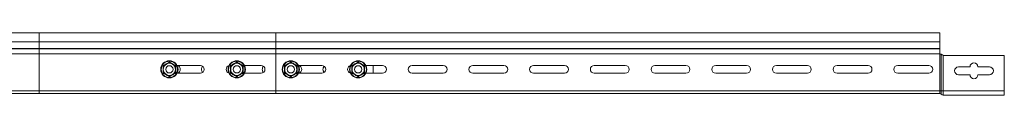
# Model space of a CAD drawing. Header units: millimetres. Extents: x -6 to 5206, y -8403 to -276.
# Tile 65 of 65: x 4366 to 5177, y -327 to -276. Entities that reach past the tile are written whole.
import ezdxf

# ---------------------------------------------------------------- set-up
doc = ezdxf.new("R2010")
doc.units = ezdxf.units.MM

msp = doc.modelspace()

# ---------------------------------------------------------------- linework, layer by layer
at = {"color": 7, "linetype": 'Continuous', "lineweight": 15}
for p, q in [((4382.5, -275.54), (3776.82, -275.54)), ((4577.5, -275.54), (4382.5, -275.54)), ((5124.5, -275.54), (4577.5, -275.54)), ((4577.5, -275.54), (4577.5, -283)), ((5124.5, -275.54), (5124.5, -283)), ((4382.5, -283), (3780.33, -283)), ((4382.5, -283), (4382.5, -288.31)), ((4382.5, -283), (4577.5, -283)), ((5124.5, -283), (4577.5, -283)), ((4577.5, -283), (4577.5, -288.31)), ((5124.5, -283), (5124.5, -288.31)), ((4382.5, -288.31), (3780.5, -288.31)), ((4382.5, -288.67), (3780.85, -288.67)), ((4382.5, -288.31), (4382.5, -288.67)), ((4382.5, -288.31), (4577.5, -288.31)), ((4382.5, -288.67), (4382.5, -292.8)), ((4382.5, -288.67), (4577.5, -288.67)), ((5124.5, -288.31), (4577.5, -288.31)), ((4577.5, -288.31), (4577.5, -288.67)), ((4577.5, -288.67), (4577.5, -292.8)), ((5124.5, -288.67), (4577.5, -288.67)), ((5124.5, -288.67), (5124.5, -288.31)), ((5124.5, -288.67), (5124.5, -292.54)), ((4382.5, -292.8), (4382.5, -323.14)), ((4382.5, -292.8), (4577.5, -292.8)), ((5124.57, -292.8), (4577.5, -292.8)), ((4577.5, -292.8), (4577.5, -323.14)), ((5124.5, -323.14), (5124.5, -293.04)), ((5124.99, -293.04), (5124.5, -293.04)), ((5125.39, -323.14), (5125.39, -293.07)), ((5127.18, -293.98), (5126.65, -293.64)), ((5127.18, -323.14), (5127.18, -293.98)), ((5128.31, -294.24), (5177.5, -294.24)), ((5177.5, -294.24), (5177.5, -323.14)), ((4515.25, -302.29), (4496.06, -302.29)), ((4565.25, -302.29), (4551.56, -302.29)), ((4615.25, -302.29), (4596.06, -302.29)), ((4665.25, -302.29), (4651.56, -302.29)), ((4657.5, -302.29), (4657.5, -308.79)), ((4715.25, -302.29), (4689.75, -302.29)), ((4765.25, -302.29), (4739.75, -302.29)), ((4815.25, -302.29), (4789.75, -302.29)), ((4865.25, -302.29), (4839.75, -302.29)), ((4915.25, -302.29), (4889.75, -302.29)), ((4965.25, -302.29), (4939.75, -302.29)), ((5015.25, -302.29), (4989.75, -302.29)), ((5065.25, -302.29), (5039.75, -302.29)), ((5115.25, -302.29), (5089.75, -302.29)), ((5149.25, -303.49), (5139.75, -303.49)), ((5165.25, -303.49), (5155.75, -303.49)), ((4496.06, -308.79), (4515.25, -308.79)), ((4551.56, -308.79), (4565.25, -308.79)), ((4596.06, -308.79), (4615.25, -308.79)), ((4651.56, -308.79), (4665.25, -308.79)), ((4689.75, -308.79), (4715.25, -308.79)), ((4739.75, -308.79), (4765.25, -308.79)), ((4789.75, -308.79), (4815.25, -308.79)), ((4839.75, -308.79), (4865.25, -308.79)), ((4889.75, -308.79), (4915.25, -308.79)), ((4939.75, -308.79), (4965.25, -308.79)), ((4989.75, -308.79), (5015.25, -308.79)), ((5039.75, -308.79), (5065.25, -308.79)), ((5089.75, -308.79), (5115.25, -308.79)), ((5139.75, -309.99), (5149.25, -309.99)), ((5155.75, -309.99), (5165.25, -309.99)), ((4382.5, -323.14), (4382.5, -325.54)), ((4382.5, -323.14), (4577.5, -323.14)), ((4577.5, -323.14), (4577.5, -325.54)), ((5124.5, -323.14), (4577.5, -323.14)), ((5124.5, -323.14), (5124.5, -325.54)), ((5125.39, -323.14), (5124.5, -323.14)), ((5125.39, -325.94), (5125.39, -323.14)), ((5127.18, -323.14), (5125.39, -323.14)), ((5177.5, -323.14), (5127.18, -323.14)), ((5127.18, -326.74), (5127.18, -323.14)), ((5177.5, -323.14), (5177.5, -326.74)), ((4382.5, -325.54), (3783, -325.54)), ((4382.5, -325.54), (4577.5, -325.54)), ((5124.5, -325.54), (4577.5, -325.54)), ((5177.5, -326.74), (5127.18, -326.74))]:
    msp.add_line(p, q, dxfattribs=at)
at = {"color": 8, "linetype": 'Continuous', "lineweight": 15}
for p, q in [((4382.5, -275.54), (4382.5, -283)), ((4382.5, -292.8), (3783.5, -292.8)), ((4382.5, -323.14), (3783.7, -323.14))]:
    msp.add_line(p, q, dxfattribs=at)
at = {"color": 7, "linetype": 'Continuous', "lineweight": 15}
for centre, radius in [((4489.75, -305.54), 7.1), ((4489.75, -305.54), 6.73), ((4545.25, -305.54), 7.1), ((4545.25, -305.54), 6.73), ((4589.75, -305.54), 7.1), ((4589.75, -305.54), 6.73), ((4645.25, -305.54), 7.1), ((4645.25, -305.54), 6.73), ((4489.75, -305.54), 3), ((4545.25, -305.54), 3), ((4589.75, -305.54), 3), ((4645.25, -305.54), 3)]:
    msp.add_circle(centre, radius, dxfattribs=at)
for centre, radius, start, end in [((5125, -292.54), 0.5, 211.33225, 269.85937), ((5128.31, -291.64), 2.6, 244.19612, 270), ((4489.75, -305.54), 5, 120, 180), ((4489.75, -305.54), 5, 180, 240), ((4489.75, -305.54), 5, 60, 120), ((4489.75, -305.54), 5, 0, 60), ((4489.75, -305.54), 5, 300, 0), ((4495.25, -305.54), 3.5, 291.78679, 68.21321), ((4515.25, -305.54), 3.25, 270, 90), ((4519.75, -305.54), 3.5, 134.14113, 225.85887), ((4539.75, -305.54), 3.25, 105.57274, 254.42726), ((4545.25, -305.54), 5, 120, 180), ((4545.25, -305.54), 5, 180, 240), ((4545.25, -305.54), 5, 60, 120), ((4545.25, -305.54), 5, 0, 60), ((4545.25, -305.54), 5, 300, 0), ((4565.25, -305.54), 3.25, 270, 90), ((4569.75, -305.54), 3.5, 134.14115, 225.85885), ((4589.75, -305.54), 5, 120, 180), ((4589.75, -305.54), 5, 180, 240), ((4589.75, -305.54), 5, 60, 120), ((4589.75, -305.54), 5, 0, 60), ((4589.75, -305.54), 5, 300, 0), ((4595.25, -305.54), 3.5, 291.78679, 68.21321), ((4615.25, -305.54), 3.25, 270, 90), ((4619.75, -305.54), 3.5, 134.14113, 225.85887), ((4639.75, -305.54), 3.25, 105.57274, 254.42726), ((4645.25, -305.54), 5, 120, 180), ((4645.25, -305.54), 5, 180, 240), ((4645.25, -305.54), 5, 60, 120), ((4645.25, -305.54), 5, 0, 60), ((4645.25, -305.54), 5, 300, 0), ((4665.25, -305.54), 3.25, 270, 90), ((4689.75, -305.54), 3.25, 90, 270), ((4715.25, -305.54), 3.25, 270, 90), ((4739.75, -305.54), 3.25, 90, 270), ((4765.25, -305.54), 3.25, 270, 90), ((4789.75, -305.54), 3.25, 90, 270), ((4815.25, -305.54), 3.25, 270, 90), ((4839.75, -305.54), 3.25, 90, 270), ((4865.25, -305.54), 3.25, 270, 90), ((4889.75, -305.54), 3.25, 90, 270), ((4915.25, -305.54), 3.25, 270, 90), ((4939.75, -305.54), 3.25, 90, 270), ((4965.25, -305.54), 3.25, 270, 90), ((4989.75, -305.54), 3.25, 90, 270), ((5015.25, -305.54), 3.25, 270, 90), ((5039.75, -305.54), 3.25, 90, 270), ((5065.25, -305.54), 3.25, 270, 90), ((5089.75, -305.54), 3.25, 90, 270), ((5115.25, -305.54), 3.25, 270, 90), ((5139.75, -306.74), 3.25, 90, 270), ((5152.5, -303.49), 3.25, 0, 180), ((5165.25, -306.74), 3.25, 270, 90), ((4489.75, -305.54), 5, 240, 300), ((4545.25, -305.54), 5, 240, 300), ((4589.75, -305.54), 5, 240, 300), ((4645.25, -305.54), 5, 240, 300), ((5152.5, -309.99), 3.25, 180, 360), ((5124.5, -326.74), 1.2, 41.81031, 90), ((5127.18, -324.34), 2.4, 221.81031, 270)]:
    msp.add_arc(centre, radius, start, end, dxfattribs=at)
for points, knots in [([(4484.5, -302.51), (4484.7, -302.39), (4485.73, -301.81), (4487.51, -300.79), (4489.04, -299.89), (4489.75, -299.48)], [0, 0, 0, 0, 0.118083, 0.592259, 1, 1, 1, 1]), ([(4487.25, -301.21), (4487.93, -300.82), (4488.79, -300.32), (4489.59, -299.86), (4489.75, -299.77)], [0, 0, 0, 0, 0.801479, 1, 1, 1, 1]), ([(4489.75, -299.48), (4489.75, -299.48), (4489.75, -299.52), (4489.75, -299.6), (4489.75, -299.69), (4489.75, -299.75), (4489.75, -299.76), (4489.75, -299.77)], [0, 0, 0, 0, 0.007952, 0.267529, 0.528594, 0.763839, 1, 1, 1, 1]), ([(4489.75, -299.48), (4489.95, -299.6), (4490.97, -300.2), (4492.74, -301.23), (4494.29, -302.1), (4495, -302.51)], [0, 0, 0, 0, 0.118085, 0.592263, 1, 1, 1, 1]), ([(4489.75, -299.77), (4490.48, -300.19), (4491.31, -300.67), (4492.16, -301.16), (4492.25, -301.21)], [0, 0, 0, 0, 0.896015, 1, 1, 1, 1]), ([(4540, -302.51), (4540.2, -302.39), (4541.23, -301.81), (4543.01, -300.79), (4544.54, -299.89), (4545.25, -299.48)], [0, 0, 0, 0, 0.118083, 0.592259, 1, 1, 1, 1]), ([(4542.75, -301.21), (4543.43, -300.82), (4544.29, -300.32), (4545.09, -299.86), (4545.25, -299.77)], [0, 0, 0, 0, 0.801446, 1, 1, 1, 1]), ([(4545.25, -299.48), (4545.25, -299.48), (4545.25, -299.52), (4545.25, -299.6), (4545.25, -299.69), (4545.25, -299.75), (4545.25, -299.76), (4545.25, -299.77)], [0, 0, 0, 0, 0.007952, 0.267529, 0.528594, 0.763839, 1, 1, 1, 1]), ([(4545.25, -299.48), (4545.45, -299.6), (4546.47, -300.2), (4548.24, -301.23), (4549.79, -302.1), (4550.5, -302.51)], [0, 0, 0, 0, 0.118085, 0.592263, 1, 1, 1, 1]), ([(4545.25, -299.77), (4545.98, -300.19), (4546.81, -300.67), (4547.66, -301.16), (4547.75, -301.21)], [0, 0, 0, 0, 0.896015, 1, 1, 1, 1]), ([(4584.5, -302.51), (4584.7, -302.39), (4585.73, -301.81), (4587.51, -300.79), (4589.04, -299.89), (4589.75, -299.48)], [0, 0, 0, 0, 0.118083, 0.592259, 1, 1, 1, 1]), ([(4587.25, -301.21), (4587.93, -300.82), (4588.79, -300.32), (4589.59, -299.86), (4589.75, -299.77)], [0, 0, 0, 0, 0.801479, 1, 1, 1, 1]), ([(4589.75, -299.48), (4589.75, -299.48), (4589.75, -299.52), (4589.75, -299.6), (4589.75, -299.69), (4589.75, -299.75), (4589.75, -299.76), (4589.75, -299.77)], [0, 0, 0, 0, 0.007952, 0.267529, 0.528594, 0.763839, 1, 1, 1, 1]), ([(4589.75, -299.48), (4589.95, -299.6), (4590.97, -300.2), (4592.74, -301.23), (4594.29, -302.1), (4595, -302.51)], [0, 0, 0, 0, 0.118085, 0.592263, 1, 1, 1, 1]), ([(4589.75, -299.77), (4590.48, -300.19), (4591.31, -300.67), (4592.16, -301.16), (4592.25, -301.21)], [0, 0, 0, 0, 0.896015, 1, 1, 1, 1]), ([(4640, -302.51), (4640.2, -302.39), (4641.23, -301.81), (4643.01, -300.79), (4644.54, -299.89), (4645.25, -299.48)], [0, 0, 0, 0, 0.118081, 0.592249, 1, 1, 1, 1]), ([(4642.75, -301.21), (4643.43, -300.82), (4644.29, -300.32), (4645.09, -299.86), (4645.25, -299.77)], [0, 0, 0, 0, 0.801453, 1, 1, 1, 1]), ([(4645.25, -299.48), (4645.25, -299.48), (4645.25, -299.52), (4645.25, -299.6), (4645.25, -299.69), (4645.25, -299.75), (4645.25, -299.76), (4645.25, -299.77)], [0, 0, 0, 0, 0.007952, 0.267529, 0.528594, 0.763839, 1, 1, 1, 1]), ([(4645.25, -299.48), (4645.45, -299.6), (4646.47, -300.2), (4648.24, -301.23), (4649.79, -302.1), (4650.5, -302.51)], [0, 0, 0, 0, 0.118087, 0.592256, 1, 1, 1, 1]), ([(4645.25, -299.77), (4645.98, -300.19), (4646.81, -300.67), (4647.66, -301.16), (4647.75, -301.21)], [0, 0, 0, 0, 0.8960465, 1, 1, 1, 1]), ([(5124.57, -292.8), (5124.55, -292.75), (5124.51, -292.67), (5124.5, -292.58), (5124.5, -292.54)], [0, 0, 0, 0, 0.614408, 1, 1, 1, 1]), ([(5125.39, -293.07), (5125.3, -293.06), (5125.17, -293.04), (5125.02, -293.04), (5124.99, -293.04)], [0, 0, 0, 0, 0.782734, 1, 1, 1, 1]), ([(5126.65, -293.64), (5126.47, -293.52), (5126.12, -293.26), (5125.67, -293.12), (5125.46, -293.08), (5125.39, -293.07)], [0, 0, 0, 0, 0.41539, 0.827766, 1, 1, 1, 1]), ([(4484.5, -308.57), (4484.5, -308.34), (4484.5, -307.63), (4484.51, -306.43), (4484.51, -305.05), (4484.51, -303.74), (4484.5, -302.92), (4484.5, -302.51)], [0, 0, 0, 0, 0.117986, 0.354132, 0.592325, 0.795595, 1, 1, 1, 1]), ([(4484.5, -302.51), (4484.5, -302.51), (4484.53, -302.53), (4484.6, -302.57), (4484.68, -302.62), (4484.74, -302.65), (4484.74, -302.65), (4484.75, -302.65)], [0, 0, 0, 0, 0.007927, 0.267539, 0.528673, 0.763831, 1, 1, 1, 1]), ([(4484.75, -302.65), (4485.48, -302.23), (4486.31, -301.76), (4487.16, -301.26), (4487.25, -301.21)], [0, 0, 0, 0, 0.896024, 1, 1, 1, 1]), ([(4484.75, -305.54), (4484.75, -305.4), (4484.75, -304.44), (4484.75, -303.47), (4484.75, -302.69), (4484.75, -302.65)], [0, 0, 0, 0, 0.148488, 0.96557, 1, 1, 1, 1]), ([(4484.75, -308.43), (4484.75, -308.18), (4484.75, -307.26), (4484.75, -306.27), (4484.75, -305.54)], [0, 0, 0, 0, 0.263262, 1, 1, 1, 1]), ([(4492.25, -301.21), (4492.93, -301.61), (4493.79, -302.1), (4494.59, -302.56), (4494.75, -302.65)], [0, 0, 0, 0, 0.801477, 1, 1, 1, 1]), ([(4494.75, -302.65), (4494.75, -302.65), (4494.76, -302.65), (4494.82, -302.62), (4494.9, -302.57), (4494.96, -302.53), (4495, -302.51), (4495, -302.51)], [0, 0, 0, 0, 0.236197, 0.471347, 0.732471, 0.992074, 1, 1, 1, 1]), ([(4494.75, -305.54), (4494.75, -305.4), (4494.75, -304.44), (4494.75, -303.47), (4494.75, -302.69), (4494.75, -302.65)], [0, 0, 0, 0, 0.148488, 0.96557, 1, 1, 1, 1]), ([(4494.75, -308.43), (4494.75, -308.18), (4494.75, -307.26), (4494.75, -306.27), (4494.75, -305.54)], [0, 0, 0, 0, 0.263262, 1, 1, 1, 1]), ([(4495, -302.51), (4495, -302.74), (4494.99, -303.93), (4494.98, -305.98), (4494.99, -307.75), (4495, -308.57)], [0, 0, 0, 0, 0.118082, 0.592258, 1, 1, 1, 1]), ([(4540, -308.57), (4540, -308.34), (4540, -307.63), (4540.01, -306.43), (4540.01, -305.05), (4540.01, -303.74), (4540, -302.92), (4540, -302.51)], [0, 0, 0, 0, 0.117986, 0.354132, 0.592325, 0.795595, 1, 1, 1, 1]), ([(4540, -302.51), (4540, -302.51), (4540.03, -302.53), (4540.1, -302.57), (4540.18, -302.62), (4540.24, -302.65), (4540.24, -302.65), (4540.25, -302.65)], [0, 0, 0, 0, 0.007927, 0.267551, 0.528551, 0.76382, 1, 1, 1, 1]), ([(4540.25, -302.65), (4540.98, -302.23), (4541.81, -301.76), (4542.66, -301.26), (4542.75, -301.21)], [0, 0, 0, 0, 0.896024, 1, 1, 1, 1]), ([(4540.25, -305.54), (4540.25, -305.4), (4540.25, -304.44), (4540.25, -303.47), (4540.25, -302.69), (4540.25, -302.65)], [0, 0, 0, 0, 0.148488, 0.96557, 1, 1, 1, 1]), ([(4540.25, -308.43), (4540.25, -308.18), (4540.25, -307.26), (4540.25, -306.27), (4540.25, -305.54)], [0, 0, 0, 0, 0.263262, 1, 1, 1, 1]), ([(4547.75, -301.21), (4548.43, -301.61), (4549.29, -302.1), (4550.09, -302.56), (4550.25, -302.65)], [0, 0, 0, 0, 0.801477, 1, 1, 1, 1]), ([(4550.25, -302.65), (4550.25, -302.65), (4550.26, -302.65), (4550.32, -302.62), (4550.4, -302.57), (4550.46, -302.53), (4550.5, -302.51), (4550.5, -302.51)], [0, 0, 0, 0, 0.236135, 0.471359, 0.732308, 0.991883, 1, 1, 1, 1]), ([(4550.25, -305.54), (4550.25, -305.4), (4550.25, -304.44), (4550.25, -303.47), (4550.25, -302.69), (4550.25, -302.65)], [0, 0, 0, 0, 0.148488, 0.96557, 1, 1, 1, 1]), ([(4550.25, -308.43), (4550.25, -308.18), (4550.25, -307.26), (4550.25, -306.27), (4550.25, -305.54)], [0, 0, 0, 0, 0.263262, 1, 1, 1, 1]), ([(4550.5, -302.51), (4550.5, -302.74), (4550.49, -303.93), (4550.48, -305.98), (4550.5, -307.75), (4550.5, -308.57)], [0, 0, 0, 0, 0.118082, 0.592258, 1, 1, 1, 1]), ([(4584.5, -308.57), (4584.5, -308.34), (4584.5, -307.63), (4584.51, -306.43), (4584.51, -305.05), (4584.51, -303.74), (4584.5, -302.92), (4584.5, -302.51)], [0, 0, 0, 0, 0.117986, 0.354132, 0.592325, 0.795595, 1, 1, 1, 1]), ([(4584.5, -302.51), (4584.5, -302.51), (4584.53, -302.53), (4584.6, -302.57), (4584.68, -302.62), (4584.74, -302.65), (4584.74, -302.65), (4584.75, -302.65)], [0, 0, 0, 0, 0.007927, 0.267551, 0.528551, 0.76382, 1, 1, 1, 1]), ([(4584.75, -302.65), (4585.48, -302.23), (4586.31, -301.76), (4587.16, -301.26), (4587.25, -301.21)], [0, 0, 0, 0, 0.896024, 1, 1, 1, 1]), ([(4584.75, -305.54), (4584.75, -305.4), (4584.75, -304.44), (4584.75, -303.47), (4584.75, -302.69), (4584.75, -302.65)], [0, 0, 0, 0, 0.148488, 0.96557, 1, 1, 1, 1]), ([(4584.75, -308.43), (4584.75, -308.18), (4584.75, -307.26), (4584.75, -306.27), (4584.75, -305.54)], [0, 0, 0, 0, 0.263262, 1, 1, 1, 1]), ([(4592.25, -301.21), (4592.93, -301.61), (4593.79, -302.1), (4594.59, -302.56), (4594.75, -302.65)], [0, 0, 0, 0, 0.801477, 1, 1, 1, 1]), ([(4594.75, -302.65), (4594.75, -302.65), (4594.76, -302.65), (4594.82, -302.62), (4594.9, -302.57), (4594.96, -302.53), (4595, -302.51), (4595, -302.51)], [0, 0, 0, 0, 0.236143, 0.471375, 0.73248, 0.991882, 1, 1, 1, 1]), ([(4594.75, -305.54), (4594.75, -305.4), (4594.75, -304.44), (4594.75, -303.47), (4594.75, -302.69), (4594.75, -302.65)], [0, 0, 0, 0, 0.148488, 0.96557, 1, 1, 1, 1]), ([(4594.75, -308.43), (4594.75, -308.18), (4594.75, -307.26), (4594.75, -306.27), (4594.75, -305.54)], [0, 0, 0, 0, 0.263262, 1, 1, 1, 1]), ([(4595, -302.51), (4595, -302.74), (4594.99, -303.93), (4594.98, -305.98), (4595, -307.75), (4595, -308.57)], [0, 0, 0, 0, 0.118082, 0.592258, 1, 1, 1, 1]), ([(4640, -308.57), (4640, -308.34), (4640, -307.63), (4640.01, -306.43), (4640.01, -305.05), (4640.01, -303.74), (4640, -302.92), (4640, -302.51)], [0, 0, 0, 0, 0.117986, 0.354132, 0.592325, 0.795595, 1, 1, 1, 1]), ([(4640, -302.51), (4640, -302.51), (4640.03, -302.53), (4640.1, -302.57), (4640.18, -302.62), (4640.24, -302.65), (4640.24, -302.65), (4640.25, -302.65)], [0, 0, 0, 0, 0.008118, 0.26752, 0.528625, 0.763857, 1, 1, 1, 1]), ([(4640.25, -302.65), (4640.98, -302.23), (4641.81, -301.76), (4642.66, -301.26), (4642.75, -301.21)], [0, 0, 0, 0, 0.8960556, 1, 1, 1, 1]), ([(4640.25, -305.54), (4640.25, -305.4), (4640.25, -304.44), (4640.25, -303.47), (4640.25, -302.69), (4640.25, -302.65)], [0, 0, 0, 0, 0.148488, 0.96557, 1, 1, 1, 1]), ([(4640.25, -308.43), (4640.25, -308.18), (4640.25, -307.26), (4640.25, -306.27), (4640.25, -305.54)], [0, 0, 0, 0, 0.263262, 1, 1, 1, 1]), ([(4647.75, -301.21), (4648.43, -301.61), (4649.29, -302.1), (4650.09, -302.56), (4650.25, -302.65)], [0, 0, 0, 0, 0.801451, 1, 1, 1, 1]), ([(4650.25, -302.65), (4650.25, -302.65), (4650.26, -302.65), (4650.32, -302.62), (4650.4, -302.57), (4650.46, -302.53), (4650.5, -302.51), (4650.5, -302.51)], [0, 0, 0, 0, 0.23618, 0.471449, 0.732449, 0.992073, 1, 1, 1, 1]), ([(4650.25, -305.54), (4650.25, -305.4), (4650.25, -304.44), (4650.25, -303.47), (4650.25, -302.69), (4650.25, -302.65)], [0, 0, 0, 0, 0.148488, 0.96557, 1, 1, 1, 1]), ([(4650.25, -308.43), (4650.25, -308.18), (4650.25, -307.26), (4650.25, -306.27), (4650.25, -305.54)], [0, 0, 0, 0, 0.263262, 1, 1, 1, 1]), ([(4650.5, -302.51), (4650.5, -302.74), (4650.49, -303.93), (4650.48, -305.98), (4650.49, -307.75), (4650.5, -308.57)], [0, 0, 0, 0, 0.118082, 0.592258, 1, 1, 1, 1]), ([(4484.5, -308.57), (4484.5, -308.57), (4484.53, -308.55), (4484.6, -308.51), (4484.68, -308.47), (4484.74, -308.43), (4484.74, -308.43), (4484.75, -308.43)], [0, 0, 0, 0, 0.007871, 0.267536, 0.528671, 0.763831, 1, 1, 1, 1]), ([(4489.75, -311.61), (4489.54, -311.49), (4488.52, -310.89), (4486.76, -309.85), (4485.21, -308.98), (4484.5, -308.57)], [0, 0, 0, 0, 0.118087, 0.592256, 1, 1, 1, 1]), ([(4487.25, -309.87), (4486.56, -309.48), (4485.71, -308.98), (4484.91, -308.52), (4484.75, -308.43)], [0, 0, 0, 0, 0.801453, 1, 1, 1, 1]), ([(4489.75, -311.31), (4489.01, -310.89), (4488.19, -310.42), (4487.34, -309.92), (4487.25, -309.87)], [0, 0, 0, 0, 0.8960556, 1, 1, 1, 1]), ([(4495, -308.57), (4494.8, -308.69), (4493.76, -309.27), (4491.99, -310.29), (4490.46, -311.19), (4489.75, -311.61)], [0, 0, 0, 0, 0.1180807, 0.5922542, 1, 1, 1, 1]), ([(4492.25, -309.87), (4491.56, -310.27), (4490.71, -310.76), (4489.91, -311.22), (4489.75, -311.31)], [0, 0, 0, 0, 0.801451, 1, 1, 1, 1]), ([(4489.75, -311.31), (4489.75, -311.32), (4489.75, -311.33), (4489.75, -311.39), (4489.75, -311.48), (4489.75, -311.56), (4489.75, -311.61), (4489.75, -311.61)], [0, 0, 0, 0, 0.236191, 0.471387, 0.732461, 0.992048, 1, 1, 1, 1]), ([(4494.75, -308.43), (4494.01, -308.85), (4493.19, -309.33), (4492.34, -309.82), (4492.25, -309.87)], [0, 0, 0, 0, 0.8960465, 1, 1, 1, 1]), ([(4494.75, -308.43), (4494.75, -308.43), (4494.76, -308.43), (4494.82, -308.47), (4494.9, -308.51), (4494.96, -308.55), (4495, -308.57), (4495, -308.57)], [0, 0, 0, 0, 0.236197, 0.471348, 0.732474, 0.992129, 1, 1, 1, 1]), ([(4540, -308.57), (4540, -308.57), (4540.03, -308.55), (4540.1, -308.51), (4540.18, -308.47), (4540.24, -308.43), (4540.24, -308.43), (4540.25, -308.43)], [0, 0, 0, 0, 0.007871, 0.267549, 0.528549, 0.763819, 1, 1, 1, 1]), ([(4545.25, -311.61), (4545.04, -311.49), (4544.02, -310.89), (4542.26, -309.85), (4540.71, -308.98), (4540, -308.57)], [0, 0, 0, 0, 0.118087, 0.592273, 1, 1, 1, 1]), ([(4542.75, -309.87), (4542.06, -309.48), (4541.21, -308.98), (4540.41, -308.52), (4540.25, -308.43)], [0, 0, 0, 0, 0.801453, 1, 1, 1, 1]), ([(4545.25, -311.31), (4544.51, -310.89), (4543.69, -310.42), (4542.84, -309.92), (4542.75, -309.87)], [0, 0, 0, 0, 0.8960556, 1, 1, 1, 1]), ([(4550.5, -308.57), (4550.3, -308.69), (4549.26, -309.27), (4547.49, -310.29), (4545.96, -311.19), (4545.25, -311.61)], [0, 0, 0, 0, 0.118081, 0.592271, 1, 1, 1, 1]), ([(4547.75, -309.87), (4547.06, -310.27), (4546.21, -310.76), (4545.41, -311.22), (4545.25, -311.31)], [0, 0, 0, 0, 0.801451, 1, 1, 1, 1]), ([(4545.25, -311.31), (4545.25, -311.32), (4545.25, -311.33), (4545.25, -311.39), (4545.25, -311.48), (4545.25, -311.56), (4545.25, -311.61), (4545.25, -311.61)], [0, 0, 0, 0, 0.236191, 0.471387, 0.732461, 0.992048, 1, 1, 1, 1]), ([(4550.25, -308.43), (4549.51, -308.85), (4548.69, -309.33), (4547.84, -309.82), (4547.75, -309.87)], [0, 0, 0, 0, 0.8960465, 1, 1, 1, 1]), ([(4550.25, -308.43), (4550.25, -308.43), (4550.26, -308.43), (4550.32, -308.47), (4550.4, -308.51), (4550.46, -308.55), (4550.5, -308.57), (4550.5, -308.57)], [0, 0, 0, 0, 0.236135, 0.47136, 0.73231, 0.991937, 1, 1, 1, 1]), ([(4584.5, -308.57), (4584.5, -308.57), (4584.53, -308.55), (4584.6, -308.51), (4584.68, -308.47), (4584.74, -308.43), (4584.74, -308.43), (4584.75, -308.43)], [0, 0, 0, 0, 0.007871, 0.267549, 0.528549, 0.763819, 1, 1, 1, 1]), ([(4589.75, -311.61), (4589.54, -311.49), (4588.52, -310.89), (4586.76, -309.85), (4585.21, -308.98), (4584.5, -308.57)], [0, 0, 0, 0, 0.118087, 0.592256, 1, 1, 1, 1]), ([(4587.25, -309.87), (4586.56, -309.48), (4585.71, -308.98), (4584.91, -308.52), (4584.75, -308.43)], [0, 0, 0, 0, 0.801453, 1, 1, 1, 1]), ([(4589.75, -311.31), (4589.01, -310.89), (4588.19, -310.42), (4587.34, -309.92), (4587.25, -309.87)], [0, 0, 0, 0, 0.8960556, 1, 1, 1, 1]), ([(4595, -308.57), (4594.8, -308.69), (4593.76, -309.27), (4591.99, -310.29), (4590.46, -311.19), (4589.75, -311.61)], [0, 0, 0, 0, 0.1180807, 0.5922542, 1, 1, 1, 1]), ([(4592.25, -309.87), (4591.56, -310.27), (4590.71, -310.76), (4589.91, -311.22), (4589.75, -311.31)], [0, 0, 0, 0, 0.801451, 1, 1, 1, 1]), ([(4589.75, -311.31), (4589.75, -311.32), (4589.75, -311.33), (4589.75, -311.39), (4589.75, -311.48), (4589.75, -311.56), (4589.75, -311.61), (4589.75, -311.61)], [0, 0, 0, 0, 0.236191, 0.471387, 0.732461, 0.992048, 1, 1, 1, 1]), ([(4594.75, -308.43), (4594.01, -308.85), (4593.19, -309.33), (4592.34, -309.82), (4592.25, -309.87)], [0, 0, 0, 0, 0.8960465, 1, 1, 1, 1]), ([(4594.75, -308.43), (4594.75, -308.43), (4594.76, -308.43), (4594.82, -308.47), (4594.9, -308.51), (4594.96, -308.55), (4595, -308.57), (4595, -308.57)], [0, 0, 0, 0, 0.236143, 0.471376, 0.732482, 0.991937, 1, 1, 1, 1]), ([(4640, -308.57), (4640, -308.57), (4640.03, -308.55), (4640.1, -308.51), (4640.18, -308.47), (4640.24, -308.43), (4640.24, -308.43), (4640.25, -308.43)], [0, 0, 0, 0, 0.008063, 0.267518, 0.528624, 0.763857, 1, 1, 1, 1]), ([(4645.25, -311.61), (4645.04, -311.49), (4644.02, -310.89), (4642.26, -309.85), (4640.71, -308.98), (4640, -308.57)], [0, 0, 0, 0, 0.118085, 0.592263, 1, 1, 1, 1]), ([(4642.75, -309.87), (4642.06, -309.48), (4641.21, -308.98), (4640.41, -308.52), (4640.25, -308.43)], [0, 0, 0, 0, 0.801479, 1, 1, 1, 1]), ([(4645.25, -311.31), (4644.51, -310.89), (4643.69, -310.42), (4642.84, -309.92), (4642.75, -309.87)], [0, 0, 0, 0, 0.896024, 1, 1, 1, 1]), ([(4650.5, -308.57), (4650.3, -308.69), (4649.26, -309.27), (4647.49, -310.29), (4645.96, -311.19), (4645.25, -311.61)], [0, 0, 0, 0, 0.118083, 0.592264, 1, 1, 1, 1]), ([(4647.75, -309.87), (4647.06, -310.27), (4646.21, -310.76), (4645.41, -311.22), (4645.25, -311.31)], [0, 0, 0, 0, 0.801477, 1, 1, 1, 1]), ([(4645.25, -311.31), (4645.25, -311.32), (4645.25, -311.33), (4645.25, -311.39), (4645.25, -311.48), (4645.25, -311.56), (4645.25, -311.61), (4645.25, -311.61)], [0, 0, 0, 0, 0.236191, 0.471387, 0.732461, 0.992048, 1, 1, 1, 1]), ([(4650.25, -308.43), (4649.51, -308.85), (4648.69, -309.33), (4647.84, -309.82), (4647.75, -309.87)], [0, 0, 0, 0, 0.896015, 1, 1, 1, 1]), ([(4650.25, -308.43), (4650.25, -308.43), (4650.26, -308.43), (4650.32, -308.47), (4650.4, -308.51), (4650.46, -308.55), (4650.5, -308.57), (4650.5, -308.57)], [0, 0, 0, 0, 0.236181, 0.471451, 0.732451, 0.992129, 1, 1, 1, 1])]:
    msp.add_open_spline(points, degree=3, knots=knots, dxfattribs=at)

doc.saveas('drawing.dxf')
